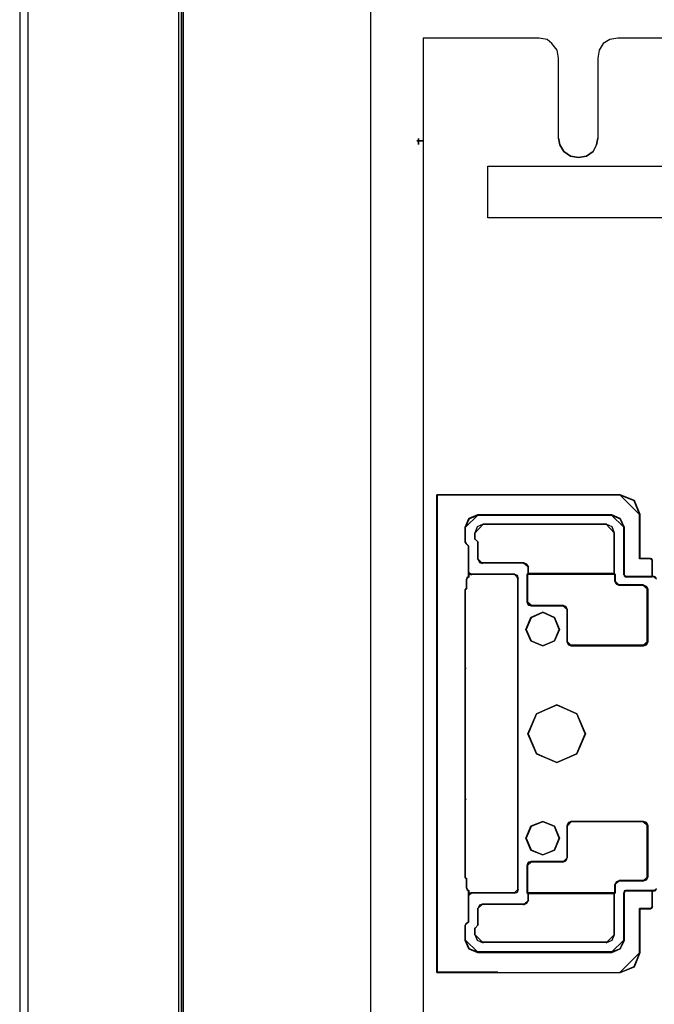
# Model space of a CAD drawing. Header units: millimetres. Extents: x 18084 to 52399, y 38174 to 56392.
# Tile 151 of 250: x 25083 to 25163, y 51067 to 51191. Entities that reach past the tile are written whole.
import ezdxf

# ---------------------------------------------------------------- set-up
doc = ezdxf.new("R2010")
doc.units = ezdxf.units.MM
doc.header["$LTSCALE"] = 100
for name, color, linetype in [('30', 7, 'Continuous'), ('5', 7, 'Continuous'), ('50', 7, 'Continuous'), ('51', 7, 'Continuous'), ('60', 7, 'Continuous')]:
    doc.layers.add(name, color=color, linetype=linetype)

msp = doc.modelspace()

# ---------------------------------------------------------------- linework, layer by layer
at = {"layer": '30', "color": 139}
for points in [[(25135.78, 51131.09), (25135.78, 51071.02), (25135.78, 51131.09)], [(25135.82, 51131.06), (25135.82, 51071.05), (25143.41, 51071.05), (25158.82, 51071.05), (25160.59, 51071.78), (25161.3, 51073.56), (25161.3, 51079.04), (25162.61, 51079.04), (25162.77, 51079.17), (25162.86, 51079.29), (25162.86, 51081.31), (25159.52, 51081.31), (25159.34, 51081.28), (25159.31, 51081.03), (25159.31, 51075.09), (25158.82, 51074.02), (25157.75, 51073.59), (25140.9, 51073.59), (25139.83, 51074.02), (25139.37, 51075.09), (25139.37, 51076.96), (25139.43, 51077.14), (25139.77, 51077.45), (25139.77, 51081.31), (25139.58, 51081.49), (25139.52, 51081.68), (25139.52, 51082.78), (25139.37, 51082.96), (25139.37, 51083.06), (25139.37, 51092.4), (25139.37, 51092.71), (25139.37, 51092.77), (25139.37, 51109.34), (25139.37, 51109.4), (25139.37, 51109.71), (25139.37, 51119.14), (25139.52, 51119.33), (25139.52, 51120.43), (25139.58, 51120.64), (25139.77, 51120.8), (25139.77, 51124.66), (25139.43, 51124.99), (25139.37, 51125.15), (25139.37, 51127.02), (25139.83, 51128.09), (25140.9, 51128.55), (25157.75, 51128.55), (25158.82, 51128.09), (25159.31, 51127.02), (25159.31, 51121.07), (25159.34, 51120.92), (25159.52, 51120.8), (25162.86, 51120.8), (25162.86, 51122.82), (25162.77, 51123), (25162.61, 51123.06), (25161.3, 51123.06), (25161.3, 51128.58), (25160.59, 51130.35), (25158.82, 51131.06), (25135.82, 51131.06)], [(25161.33, 51128.54), (25160.61, 51130.37), (25158.78, 51131.09), (25161.33, 51128.54)], [(25140.94, 51128.58), (25139.82, 51128.1), (25139.34, 51126.98), (25140.94, 51128.58)], [(25157.78, 51128.58), (25140.87, 51128.58), (25157.78, 51128.58)], [(25159.34, 51126.98), (25158.83, 51128.1), (25157.71, 51128.58), (25159.34, 51126.98)], [(25161.26, 51128.61), (25161.26, 51123.03), (25161.26, 51128.61)], [(25141.58, 51127.39), (25140.83, 51127.06), (25140.53, 51126.28), (25141.58, 51127.39)], [(25141.54, 51127.39), (25157.14, 51127.39), (25141.54, 51127.39)], [(25158.11, 51126.28), (25157.82, 51127.06), (25157.07, 51127.39), (25158.11, 51126.28)], [(25139.34, 51125.11), (25139.34, 51127.05), (25139.34, 51125.11)], [(25140.53, 51126.34), (25140.53, 51125.48), (25140.53, 51126.34)], [(25158.05, 51121.13), (25158.05, 51126.34), (25158.05, 51121.13)], [(25159.27, 51127.05), (25159.27, 51121.04), (25159.27, 51127.05)], [(25139.34, 51125.18), (25139.46, 51124.96), (25139.34, 51125.18)], [(25139.4, 51125.03), (25139.8, 51124.62), (25139.4, 51125.03)], [(25139.73, 51124.69), (25139.73, 51120.76), (25139.73, 51124.69)], [(25140.53, 51125.55), (25141, 51125.11), (25140.53, 51125.55)], [(25140.93, 51122.97), (25140.93, 51125.18), (25140.93, 51122.97)], [(25140.93, 51123.04), (25141.14, 51122.58), (25141.52, 51122.48), (25140.93, 51123.04)], [(25141.45, 51122.55), (25146.75, 51122.55), (25141.45, 51122.55)], [(25147.34, 51121.99), (25147.1, 51122.37), (25146.68, 51122.55), (25147.34, 51121.99)], [(25162.65, 51123.1), (25161.26, 51123.1), (25162.65, 51123.1)], [(25162.89, 51122.78), (25162.77, 51123.02), (25162.58, 51123.1), (25162.89, 51122.78)], [(25162.83, 51122.85), (25162.83, 51120.76), (25162.83, 51122.85)], [(25139.8, 51121.04), (25139.8, 51121.35), (25139.8, 51121.04)], [(25139.8, 51121.35), (25139.83, 51121.12), (25140.11, 51121.04), (25139.8, 51121.35)], [(25139.8, 51120.76), (25139.8, 51121.11), (25139.8, 51120.76)], [(25140.04, 51121.11), (25145.56, 51121.11), (25140.04, 51121.11)], [(25146.02, 51120.55), (25145.91, 51120.97), (25145.49, 51121.11), (25146.02, 51120.55)], [(25147.34, 51121.2), (25147.14, 51121.07), (25147.34, 51121.2)], [(25147.14, 51121.14), (25158.21, 51121.14), (25147.14, 51121.14)], [(25147.14, 51121.14), (25147.14, 51117.57), (25147.14, 51121.14)], [(25147.27, 51122.06), (25147.27, 51121.13), (25147.27, 51122.06)], [(25158.11, 51121.2), (25147.27, 51121.2), (25158.11, 51121.2)], [(25158.05, 51121.2), (25158.21, 51121.07), (25158.05, 51121.2)], [(25158.14, 51120.21), (25158.14, 51121.14), (25158.14, 51120.21)], [(25159.27, 51121.11), (25159.31, 51120.91), (25159.56, 51120.76), (25159.27, 51121.11)], [(25139.62, 51120.68), (25139.49, 51120.39), (25139.62, 51120.68)], [(25139.49, 51120.46), (25139.49, 51119.29), (25139.49, 51120.46)], [(25139.8, 51120.83), (25139.55, 51120.61), (25139.8, 51120.83)], [(25145.95, 51120.61), (25145.95, 51111.26), (25145.95, 51120.61)], [(25158.14, 51120.28), (25158.35, 51119.86), (25158.76, 51119.69), (25158.14, 51120.28)], [(25158.69, 51119.76), (25161.76, 51119.76), (25158.69, 51119.76)], [(25163.11, 51120.83), (25159.49, 51120.83), (25163.11, 51120.83)], [(25162.31, 51119.23), (25162.1, 51119.58), (25161.69, 51119.76), (25162.31, 51119.23)], [(25163.38, 51120.55), (25163.27, 51120.75), (25163.04, 51120.83), (25163.38, 51120.55)], [(25139.56, 51119.36), (25139.34, 51119.11), (25139.56, 51119.36)], [(25139.34, 51119.18), (25139.34, 51109.67), (25139.34, 51119.18)], [(25162.24, 51119.3), (25162.24, 51112.58), (25162.24, 51119.3)], [(25147.14, 51117.64), (25147.28, 51117.22), (25147.7, 51117.12), (25147.14, 51117.64)], [(25151.19, 51114.18), (25150.57, 51115.67), (25149.08, 51116.33), (25147.58, 51115.67), (25146.96, 51114.18), (25147.58, 51112.72), (25149.08, 51112.09), (25150.57, 51112.72), (25151.19, 51114.18)], [(25151.69, 51117.19), (25147.64, 51117.19), (25151.69, 51117.19)], [(25152.2, 51116.66), (25152, 51117.04), (25151.62, 51117.19), (25152.2, 51116.66)], [(25152.14, 51112.58), (25152.14, 51116.73), (25152.14, 51112.58)], [(25152.14, 51112.65), (25152.31, 51112.23), (25152.69, 51112.12), (25152.14, 51112.65)], [(25161.69, 51112.12), (25162.1, 51112.23), (25162.31, 51112.65), (25161.69, 51112.12)], [(25145.95, 51111.36), (25145.95, 51090.77), (25145.95, 51111.36)], [(25161.76, 51112.19), (25152.63, 51112.19), (25161.76, 51112.19)], [(25139.34, 51109.37), (25139.34, 51109.74), (25139.34, 51109.37)], [(25139.34, 51109.44), (25139.34, 51109.34), (25139.46, 51109.24), (25139.34, 51109.44)], [(25139.34, 51109.44), (25139.34, 51092.67), (25139.34, 51109.44)], [(25154.47, 51101.04), (25153.39, 51103.57), (25150.85, 51104.69), (25148.29, 51103.57), (25147.21, 51101.04), (25148.29, 51098.53), (25150.85, 51097.42), (25153.39, 51098.53), (25154.47, 51101.04)], [(25139.46, 51092.86), (25139.34, 51092.77), (25139.34, 51092.67), (25139.46, 51092.86)], [(25139.34, 51092.74), (25139.34, 51092.37), (25139.34, 51092.74)], [(25139.34, 51092.43), (25139.34, 51083.02), (25139.34, 51092.43)], [(25145.95, 51090.84), (25145.95, 51081.49), (25145.95, 51090.84)], [(25151.19, 51087.93), (25150.57, 51089.42), (25149.08, 51090.01), (25147.58, 51089.42), (25146.96, 51087.93), (25147.58, 51086.43), (25149.08, 51085.81), (25150.57, 51086.43), (25151.19, 51087.93)], [(25152.69, 51090.01), (25152.31, 51089.87), (25152.14, 51089.45), (25152.69, 51090.01)], [(25152.63, 51090.01), (25161.76, 51090.01), (25152.63, 51090.01)], [(25162.31, 51089.45), (25162.1, 51089.87), (25161.69, 51090.01), (25162.31, 51089.45)], [(25152.14, 51085.44), (25152.14, 51089.52), (25152.14, 51085.44)], [(25162.24, 51083.05), (25162.24, 51089.52), (25162.24, 51083.05)], [(25151.62, 51084.92), (25152, 51085.06), (25152.2, 51085.51), (25151.62, 51084.92)], [(25147.7, 51084.99), (25147.28, 51084.89), (25147.14, 51084.46), (25147.7, 51084.99)], [(25147.14, 51081), (25147.14, 51084.53), (25147.14, 51081)], [(25147.64, 51084.99), (25151.69, 51084.99), (25147.64, 51084.99)], [(25139.34, 51082.93), (25139.34, 51083.09), (25139.34, 51082.93)], [(25139.56, 51082.75), (25139.34, 51083), (25139.56, 51082.75)], [(25139.49, 51082.81), (25139.49, 51081.64), (25139.49, 51082.81)], [(25158.76, 51082.6), (25158.35, 51082.43), (25158.14, 51082.04), (25158.76, 51082.6)], [(25161.82, 51082.6), (25158.69, 51082.6), (25161.82, 51082.6)], [(25161.69, 51082.53), (25162.1, 51082.71), (25162.31, 51083.12), (25161.69, 51082.53)], [(25139.49, 51081.71), (25139.62, 51081.46), (25139.49, 51081.71)], [(25139.8, 51081.28), (25139.55, 51081.53), (25139.8, 51081.28)], [(25139.73, 51081.35), (25139.73, 51077.42), (25139.73, 51081.35)], [(25139.8, 51080.75), (25139.8, 51081.35), (25139.8, 51080.75)], [(25145.49, 51081), (25145.91, 51081.14), (25146.02, 51081.56), (25145.49, 51081)], [(25158.14, 51081), (25158.14, 51082.11), (25158.14, 51081)], [(25159.56, 51081.35), (25159.31, 51081.31), (25159.27, 51081), (25159.56, 51081.35)], [(25163.11, 51081.35), (25159.49, 51081.35), (25163.11, 51081.35)], [(25162.83, 51081.35), (25162.83, 51079.25), (25162.83, 51081.35)], [(25163.04, 51081.28), (25163.27, 51081.36), (25163.38, 51081.56), (25163.04, 51081.28)], [(25140.11, 51081.07), (25139.83, 51080.99), (25139.8, 51080.75), (25140.11, 51081.07)], [(25140.04, 51081.07), (25145.56, 51081.07), (25140.04, 51081.07)], [(25146.68, 51079.56), (25147.1, 51079.73), (25147.34, 51080.15), (25146.68, 51079.56)], [(25147.14, 51081.07), (25158.21, 51081.07), (25147.14, 51081.07)], [(25147.34, 51080.91), (25147.14, 51081.07), (25147.34, 51080.91)], [(25147.27, 51080.08), (25147.27, 51080.98), (25147.27, 51080.08)], [(25158.11, 51080.98), (25147.27, 51080.98), (25158.11, 51080.98)], [(25158.05, 51080.91), (25158.21, 51081.07), (25158.05, 51080.91)], [(25158.05, 51075.76), (25158.05, 51080.98), (25158.05, 51075.76)], [(25159.27, 51081.07), (25159.27, 51075.06), (25159.27, 51081.07)], [(25141.52, 51079.63), (25141.14, 51079.52), (25140.93, 51079.07), (25141.52, 51079.63)], [(25140.93, 51076.99), (25140.93, 51079.14), (25140.93, 51076.99)], [(25141.45, 51079.63), (25146.75, 51079.63), (25141.45, 51079.63)], [(25161.26, 51073.53), (25161.26, 51079.08), (25161.26, 51073.53)], [(25162.65, 51079.08), (25161.26, 51079.08), (25162.65, 51079.08)], [(25162.58, 51079.01), (25162.77, 51079.17), (25162.89, 51079.32), (25162.58, 51079.01)], [(25139.46, 51077.18), (25139.34, 51076.93), (25139.46, 51077.18)], [(25139.34, 51075.06), (25139.34, 51077), (25139.34, 51075.06)], [(25139.4, 51077.11), (25139.8, 51077.48), (25139.4, 51077.11)], [(25140.53, 51076.56), (25141, 51077.06), (25140.53, 51076.56)], [(25140.53, 51075.76), (25140.53, 51076.63), (25140.53, 51075.76)], [(25140.53, 51075.83), (25140.83, 51075.08), (25141.58, 51074.78), (25140.53, 51075.83)], [(25157.07, 51074.78), (25157.82, 51075.08), (25158.11, 51075.83), (25157.07, 51074.78)], [(25139.34, 51075.13), (25139.82, 51074), (25140.94, 51073.56), (25139.34, 51075.13)], [(25141.54, 51074.85), (25157.14, 51074.85), (25141.54, 51074.85)], [(25157.71, 51073.56), (25158.83, 51074), (25159.34, 51075.13), (25157.71, 51073.56)], [(25157.78, 51073.63), (25140.87, 51073.63), (25157.78, 51073.63)], [(25158.78, 51071.02), (25160.61, 51071.77), (25161.33, 51073.59), (25158.78, 51071.02)], [(25135.78, 51071.08), (25143.45, 51071.08), (25135.78, 51071.08)]]:
    msp.add_lwpolyline(points, close=True, dxfattribs=at)
at = {"layer": '30', "color": 7}
for points in [[(25135.78, 51131.09), (25135.78, 51071.02), (25143.4, 51071.02), (25158.84, 51071.02), (25160.62, 51071.75), (25161.33, 51073.53), (25161.33, 51079.02), (25162.65, 51079.02), (25162.8, 51079.14), (25162.89, 51079.26), (25162.89, 51081.29), (25159.55, 51081.29), (25159.36, 51081.26), (25159.33, 51081.01), (25159.33, 51075.06), (25158.84, 51073.99), (25157.77, 51073.56), (25140.88, 51073.56), (25139.8, 51073.99), (25139.34, 51075.06), (25139.34, 51076.93), (25139.41, 51077.12), (25139.74, 51077.42), (25139.74, 51081.29), (25139.56, 51081.47), (25139.5, 51081.66), (25139.5, 51082.76), (25139.34, 51082.94), (25139.34, 51083.04), (25139.34, 51092.39), (25139.34, 51092.7), (25139.34, 51092.76), (25139.34, 51109.35), (25139.34, 51109.41), (25139.34, 51109.72), (25139.34, 51119.16), (25139.5, 51119.35), (25139.5, 51120.45), (25139.56, 51120.66), (25139.74, 51120.82), (25139.74, 51124.68), (25139.41, 51125.02), (25139.34, 51125.17), (25139.34, 51127.04), (25139.8, 51128.12), (25140.88, 51128.58), (25157.77, 51128.58), (25158.84, 51128.12), (25159.33, 51127.04), (25159.33, 51121.09), (25159.36, 51120.94), (25159.55, 51120.82), (25162.89, 51120.82), (25162.89, 51122.84), (25162.8, 51123.03), (25162.65, 51123.09), (25161.33, 51123.09), (25161.33, 51128.61), (25160.62, 51130.39), (25158.84, 51131.09), (25135.78, 51131.09)], [(25135.78, 51131.09), (25135.78, 51071.02), (25143.4, 51071.02), (25158.84, 51071.02), (25160.62, 51071.75), (25161.33, 51073.53), (25161.33, 51079.02), (25162.65, 51079.02), (25162.8, 51079.14), (25162.89, 51079.26), (25162.89, 51081.29), (25159.55, 51081.29), (25159.36, 51081.26), (25159.33, 51081.01), (25159.33, 51075.06), (25158.84, 51073.99), (25157.77, 51073.56), (25140.88, 51073.56), (25139.8, 51073.99), (25139.34, 51075.06), (25139.34, 51076.93), (25139.41, 51077.12), (25139.74, 51077.42), (25139.74, 51081.29), (25139.56, 51081.47), (25139.5, 51081.66), (25139.5, 51082.76), (25139.34, 51082.94), (25139.34, 51083.04), (25139.34, 51092.39), (25139.34, 51092.7), (25139.34, 51092.76), (25139.34, 51109.35), (25139.34, 51109.41), (25139.34, 51109.72), (25139.34, 51119.16), (25139.5, 51119.35), (25139.5, 51120.45), (25139.56, 51120.66), (25139.74, 51120.82), (25139.74, 51124.68), (25139.41, 51125.02), (25139.34, 51125.17), (25139.34, 51127.04), (25139.8, 51128.12), (25140.88, 51128.58), (25157.77, 51128.58), (25158.84, 51128.12), (25159.33, 51127.04), (25159.33, 51121.09), (25159.36, 51120.94), (25159.55, 51120.82), (25162.89, 51120.82), (25162.89, 51122.84), (25162.8, 51123.03), (25162.65, 51123.09), (25161.33, 51123.09), (25161.33, 51128.61), (25160.62, 51130.39), (25158.84, 51131.09), (25135.78, 51131.09)], [(25135.78, 51131.09), (25135.78, 51071.02), (25143.4, 51071.02), (25158.84, 51071.02), (25160.62, 51071.75), (25161.33, 51073.53), (25161.33, 51079.02), (25162.65, 51079.02), (25162.8, 51079.14), (25162.89, 51079.26), (25162.89, 51081.29), (25159.55, 51081.29), (25159.36, 51081.26), (25159.33, 51081.01), (25159.33, 51075.06), (25158.84, 51073.99), (25157.77, 51073.56), (25140.88, 51073.56), (25139.8, 51073.99), (25139.34, 51075.06), (25139.34, 51076.93), (25139.41, 51077.12), (25139.74, 51077.42), (25139.74, 51081.29), (25139.56, 51081.47), (25139.5, 51081.66), (25139.5, 51082.76), (25139.34, 51082.94), (25139.34, 51083.04), (25139.34, 51092.39), (25139.34, 51092.7), (25139.34, 51092.76), (25139.34, 51109.35), (25139.34, 51109.41), (25139.34, 51109.72), (25139.34, 51119.16), (25139.5, 51119.35), (25139.5, 51120.45), (25139.56, 51120.66), (25139.74, 51120.82), (25139.74, 51124.68), (25139.41, 51125.02), (25139.34, 51125.17), (25139.34, 51127.04), (25139.8, 51128.12), (25140.88, 51128.58), (25157.77, 51128.58), (25158.84, 51128.12), (25159.33, 51127.04), (25159.33, 51121.09), (25159.36, 51120.94), (25159.55, 51120.82), (25162.89, 51120.82), (25162.89, 51122.84), (25162.8, 51123.03), (25162.65, 51123.09), (25161.33, 51123.09), (25161.33, 51128.61), (25160.62, 51130.39), (25158.84, 51131.09), (25135.78, 51131.09)], [(25139.34, 51092.76), (25139.34, 51109.35), (25139.34, 51109.41), (25139.34, 51109.72), (25139.34, 51119.16), (25139.5, 51119.35), (25139.5, 51120.45), (25139.56, 51120.66), (25139.74, 51120.82), (25139.74, 51124.68), (25139.41, 51125.02), (25139.34, 51125.17), (25139.34, 51127.04), (25139.8, 51128.12), (25140.88, 51128.58), (25157.77, 51128.58), (25158.84, 51128.12), (25159.33, 51127.04), (25159.33, 51121.09), (25159.36, 51120.94), (25159.55, 51120.82), (25162.89, 51120.82), (25162.89, 51122.84), (25162.8, 51123.03), (25162.65, 51123.09), (25161.33, 51123.09), (25161.33, 51128.61), (25160.62, 51130.39), (25158.84, 51131.09), (25135.78, 51131.09), (25135.78, 51071.02), (25143.4, 51071.02), (25158.84, 51071.02), (25160.62, 51071.75), (25161.33, 51073.53), (25161.33, 51079.02), (25162.65, 51079.02), (25162.8, 51079.14), (25162.89, 51079.26), (25162.89, 51081.29), (25159.55, 51081.29), (25159.36, 51081.26), (25159.33, 51081.01), (25159.33, 51075.06), (25158.84, 51073.99), (25157.77, 51073.56), (25140.88, 51073.56), (25139.8, 51073.99), (25139.34, 51075.06), (25139.34, 51076.93), (25139.41, 51077.12), (25139.74, 51077.42), (25139.74, 51081.29), (25139.56, 51081.47), (25139.5, 51081.66), (25139.5, 51082.76), (25139.34, 51082.94), (25139.34, 51083.04), (25139.34, 51092.39), (25139.34, 51092.7), (25139.34, 51092.76)], [(25152.65, 51112.12), (25161.76, 51112.12), (25162.13, 51112.22), (25162.31, 51112.59), (25162.31, 51119.28), (25162.13, 51119.59), (25161.76, 51119.75), (25158.74, 51119.75), (25158.37, 51119.9), (25158.19, 51120.27), (25158.19, 51121.14), (25147.14, 51121.14), (25147.14, 51117.62), (25147.27, 51117.25), (25147.64, 51117.15), (25151.64, 51117.15), (25151.97, 51117.03), (25152.16, 51116.69), (25152.16, 51112.59), (25152.31, 51112.22), (25152.65, 51112.12)], [(25152.65, 51112.12), (25161.76, 51112.12), (25162.13, 51112.22), (25162.31, 51112.59), (25162.31, 51119.28), (25162.13, 51119.59), (25161.76, 51119.75), (25158.74, 51119.75), (25158.37, 51119.9), (25158.19, 51120.27), (25158.19, 51121.14), (25147.14, 51121.14), (25147.14, 51117.62), (25147.27, 51117.25), (25147.64, 51117.15), (25151.64, 51117.15), (25151.97, 51117.03), (25152.16, 51116.69), (25152.16, 51112.59), (25152.31, 51112.22), (25152.65, 51112.12)], [(25152.65, 51112.12), (25161.76, 51112.12), (25162.13, 51112.22), (25162.31, 51112.59), (25162.31, 51119.28), (25162.13, 51119.59), (25161.76, 51119.75), (25158.74, 51119.75), (25158.37, 51119.9), (25158.19, 51120.27), (25158.19, 51121.14), (25147.14, 51121.14), (25147.14, 51117.62), (25147.27, 51117.25), (25147.64, 51117.15), (25151.64, 51117.15), (25151.97, 51117.03), (25152.16, 51116.69), (25152.16, 51112.59), (25152.31, 51112.22), (25152.65, 51112.12)], [(25147.14, 51121.14), (25158.19, 51121.14), (25158.19, 51120.27), (25158.37, 51119.9), (25158.74, 51119.75), (25161.76, 51119.75), (25162.13, 51119.59), (25162.31, 51119.28), (25162.31, 51112.59), (25162.13, 51112.22), (25161.76, 51112.12), (25152.65, 51112.12), (25152.31, 51112.22), (25152.16, 51112.59), (25152.16, 51116.69), (25151.97, 51117.03), (25151.64, 51117.15), (25147.64, 51117.15), (25147.27, 51117.25), (25147.14, 51117.62), (25147.14, 51121.14)], [(25147.14, 51121.14), (25158.19, 51121.14), (25158.19, 51120.27), (25158.37, 51119.9), (25158.74, 51119.75), (25161.76, 51119.75), (25162.13, 51119.59), (25162.31, 51119.28), (25162.31, 51112.59), (25162.13, 51112.22), (25161.76, 51112.12), (25152.65, 51112.12), (25152.31, 51112.22), (25152.16, 51112.59), (25152.16, 51116.69), (25151.97, 51117.03), (25151.64, 51117.15), (25147.64, 51117.15), (25147.27, 51117.25), (25147.14, 51117.62), (25147.14, 51121.14)], [(25147.14, 51121.14), (25158.19, 51121.14), (25158.19, 51120.27), (25158.37, 51119.9), (25158.74, 51119.75), (25161.76, 51119.75), (25162.13, 51119.59), (25162.31, 51119.28), (25162.31, 51112.59), (25162.13, 51112.22), (25161.76, 51112.12), (25152.65, 51112.12), (25152.31, 51112.22), (25152.16, 51112.59), (25152.16, 51116.69), (25151.97, 51117.03), (25151.64, 51117.15), (25147.64, 51117.15), (25147.27, 51117.25), (25147.14, 51117.62), (25147.14, 51121.14)], [(25147.58, 51112.72), (25149.08, 51112.09), (25150.57, 51112.72), (25151.19, 51114.18), (25150.57, 51115.67), (25149.08, 51116.33), (25147.58, 51115.67), (25146.96, 51114.18), (25147.58, 51112.72)], [(25147.58, 51112.72), (25149.08, 51112.09), (25150.57, 51112.72), (25151.19, 51114.18), (25150.57, 51115.67), (25149.08, 51116.33), (25147.58, 51115.67), (25146.96, 51114.18), (25147.58, 51112.72)], [(25147.58, 51112.72), (25149.08, 51112.09), (25150.57, 51112.72), (25151.19, 51114.18), (25150.57, 51115.67), (25149.08, 51116.33), (25147.58, 51115.67), (25146.96, 51114.18), (25147.58, 51112.72)], [(25150.57, 51115.67), (25151.19, 51114.18), (25150.57, 51112.72), (25149.08, 51112.09), (25147.58, 51112.72), (25146.96, 51114.18), (25147.58, 51115.67), (25149.08, 51116.33), (25150.57, 51115.67)], [(25150.57, 51115.67), (25151.19, 51114.18), (25150.57, 51112.72), (25149.08, 51112.09), (25147.58, 51112.72), (25146.96, 51114.18), (25147.58, 51115.67), (25149.08, 51116.33), (25150.57, 51115.67)], [(25150.57, 51115.67), (25151.19, 51114.18), (25150.57, 51112.72), (25149.08, 51112.09), (25147.58, 51112.72), (25146.96, 51114.18), (25147.58, 51115.67), (25149.08, 51116.33), (25150.57, 51115.67)], [(25150.85, 51104.69), (25148.29, 51103.57), (25147.21, 51101.04), (25148.29, 51098.53), (25150.85, 51097.42), (25153.39, 51098.53), (25154.47, 51101.04), (25153.39, 51103.57), (25150.85, 51104.69)], [(25150.85, 51104.69), (25148.29, 51103.57), (25147.21, 51101.04), (25148.29, 51098.53), (25150.85, 51097.42), (25153.39, 51098.53), (25154.47, 51101.04), (25153.39, 51103.57), (25150.85, 51104.69)], [(25150.85, 51104.69), (25148.29, 51103.57), (25147.21, 51101.04), (25148.29, 51098.53), (25150.85, 51097.42), (25153.39, 51098.53), (25154.47, 51101.04), (25153.39, 51103.57), (25150.85, 51104.69)], [(25153.39, 51098.53), (25154.47, 51101.04), (25153.39, 51103.57), (25150.85, 51104.69), (25148.29, 51103.57), (25147.21, 51101.04), (25148.29, 51098.53), (25150.85, 51097.42), (25153.39, 51098.53)], [(25153.39, 51098.53), (25154.47, 51101.04), (25153.39, 51103.57), (25150.85, 51104.69), (25148.29, 51103.57), (25147.21, 51101.04), (25148.29, 51098.53), (25150.85, 51097.42), (25153.39, 51098.53)], [(25150.85, 51104.69), (25153.39, 51103.57), (25154.47, 51101.04), (25153.39, 51098.53), (25150.85, 51097.42), (25148.29, 51098.53), (25147.21, 51101.04), (25148.29, 51103.57), (25150.85, 51104.69)], [(25150.85, 51104.69), (25153.39, 51103.57), (25154.47, 51101.04), (25153.39, 51098.53), (25150.85, 51097.42), (25148.29, 51098.53), (25147.21, 51101.04), (25148.29, 51103.57), (25150.85, 51104.69)], [(25150.85, 51104.69), (25153.39, 51103.57), (25154.47, 51101.04), (25153.39, 51098.53), (25150.85, 51097.42), (25148.29, 51098.53), (25147.21, 51101.04), (25148.29, 51103.57), (25150.85, 51104.69)], [(25150.57, 51089.42), (25149.08, 51090.01), (25147.58, 51089.42), (25146.96, 51087.93), (25147.58, 51086.43), (25149.08, 51085.81), (25150.57, 51086.43), (25151.19, 51087.93), (25150.57, 51089.42)], [(25150.57, 51089.42), (25149.08, 51090.01), (25147.58, 51089.42), (25146.96, 51087.93), (25147.58, 51086.43), (25149.08, 51085.81), (25150.57, 51086.43), (25151.19, 51087.93), (25150.57, 51089.42)], [(25150.57, 51089.42), (25149.08, 51090.01), (25147.58, 51089.42), (25146.96, 51087.93), (25147.58, 51086.43), (25149.08, 51085.81), (25150.57, 51086.43), (25151.19, 51087.93), (25150.57, 51089.42)], [(25149.08, 51090.01), (25150.57, 51089.42), (25151.19, 51087.93), (25150.57, 51086.43), (25149.08, 51085.81), (25147.58, 51086.43), (25146.96, 51087.93), (25147.58, 51089.42), (25149.08, 51090.01)], [(25149.08, 51090.01), (25150.57, 51089.42), (25151.19, 51087.93), (25150.57, 51086.43), (25149.08, 51085.81), (25147.58, 51086.43), (25146.96, 51087.93), (25147.58, 51089.42), (25149.08, 51090.01)], [(25149.08, 51090.01), (25150.57, 51089.42), (25151.19, 51087.93), (25150.57, 51086.43), (25149.08, 51085.81), (25147.58, 51086.43), (25146.96, 51087.93), (25147.58, 51089.42), (25149.08, 51090.01)], [(25152.16, 51089.52), (25152.16, 51085.48), (25151.97, 51085.07), (25151.64, 51084.95), (25147.64, 51084.95), (25147.27, 51084.86), (25147.14, 51084.49), (25147.14, 51081), (25158.19, 51081), (25158.19, 51082.05), (25158.37, 51082.39), (25158.74, 51082.54), (25161.76, 51082.54), (25162.13, 51082.7), (25162.31, 51083.07), (25162.31, 51089.52), (25162.13, 51089.89), (25161.76, 51090.01), (25152.65, 51090.01), (25152.31, 51089.89), (25152.16, 51089.52)], [(25152.16, 51089.52), (25152.16, 51085.48), (25151.97, 51085.07), (25151.64, 51084.95), (25147.64, 51084.95), (25147.27, 51084.86), (25147.14, 51084.49), (25147.14, 51081), (25158.19, 51081), (25158.19, 51082.05), (25158.37, 51082.39), (25158.74, 51082.54), (25161.76, 51082.54), (25162.13, 51082.7), (25162.31, 51083.07), (25162.31, 51089.52), (25162.13, 51089.89), (25161.76, 51090.01), (25152.65, 51090.01), (25152.31, 51089.89), (25152.16, 51089.52)], [(25152.16, 51089.52), (25152.16, 51085.48), (25151.97, 51085.07), (25151.64, 51084.95), (25147.64, 51084.95), (25147.27, 51084.86), (25147.14, 51084.49), (25147.14, 51081), (25158.19, 51081), (25158.19, 51082.05), (25158.37, 51082.39), (25158.74, 51082.54), (25161.76, 51082.54), (25162.13, 51082.7), (25162.31, 51083.07), (25162.31, 51089.52), (25162.13, 51089.89), (25161.76, 51090.01), (25152.65, 51090.01), (25152.31, 51089.89), (25152.16, 51089.52)], [(25152.16, 51085.48), (25152.16, 51089.52), (25152.31, 51089.89), (25152.65, 51090.01), (25161.76, 51090.01), (25162.13, 51089.89), (25162.31, 51089.52), (25162.31, 51083.07), (25162.13, 51082.7), (25161.76, 51082.54), (25158.74, 51082.54), (25158.37, 51082.39), (25158.19, 51082.05), (25158.19, 51081), (25147.14, 51081), (25147.14, 51084.49), (25147.27, 51084.86), (25147.64, 51084.95), (25151.64, 51084.95), (25151.97, 51085.07), (25152.16, 51085.48)], [(25152.16, 51085.48), (25152.16, 51089.52), (25152.31, 51089.89), (25152.65, 51090.01), (25161.76, 51090.01), (25162.13, 51089.89), (25162.31, 51089.52), (25162.31, 51083.07), (25162.13, 51082.7), (25161.76, 51082.54), (25158.74, 51082.54), (25158.37, 51082.39), (25158.19, 51082.05), (25158.19, 51081), (25147.14, 51081), (25147.14, 51084.49), (25147.27, 51084.86), (25147.64, 51084.95), (25151.64, 51084.95), (25151.97, 51085.07), (25152.16, 51085.48)], [(25152.16, 51085.48), (25152.16, 51089.52), (25152.31, 51089.89), (25152.65, 51090.01), (25161.76, 51090.01), (25162.13, 51089.89), (25162.31, 51089.52), (25162.31, 51083.07), (25162.13, 51082.7), (25161.76, 51082.54), (25158.74, 51082.54), (25158.37, 51082.39), (25158.19, 51082.05), (25158.19, 51081), (25147.14, 51081), (25147.14, 51084.49), (25147.27, 51084.86), (25147.64, 51084.95), (25151.64, 51084.95), (25151.97, 51085.07), (25152.16, 51085.48)]]:
    msp.add_lwpolyline(points, close=True, dxfattribs=at)
at = {"layer": '30', "color": 59}
for points in [[(25135.78, 51131.09), (25135.78, 51071.02), (25143.4, 51071.02), (25158.84, 51071.02), (25160.62, 51071.75), (25161.33, 51073.53), (25161.33, 51079.02), (25162.65, 51079.02), (25162.8, 51079.14), (25162.89, 51079.26), (25162.89, 51081.29), (25159.55, 51081.29), (25159.36, 51081.26), (25159.33, 51081.01), (25159.33, 51075.06), (25158.84, 51073.99), (25157.77, 51073.56), (25140.88, 51073.56), (25139.8, 51073.99), (25139.34, 51075.06), (25139.34, 51076.93), (25139.41, 51077.12), (25139.74, 51077.42), (25139.74, 51081.29), (25139.56, 51081.47), (25139.5, 51081.66), (25139.5, 51082.76), (25139.34, 51082.94), (25139.34, 51083.04), (25139.34, 51092.39), (25139.34, 51092.7), (25139.34, 51092.76), (25139.34, 51109.35), (25139.34, 51109.41), (25139.34, 51109.72), (25139.34, 51119.16), (25139.5, 51119.35), (25139.5, 51120.45), (25139.56, 51120.66), (25139.74, 51120.82), (25139.74, 51124.68), (25139.41, 51125.02), (25139.34, 51125.17), (25139.34, 51127.04), (25139.8, 51128.12), (25140.88, 51128.58), (25157.77, 51128.58), (25158.84, 51128.12), (25159.33, 51127.04), (25159.33, 51121.09), (25159.36, 51120.94), (25159.55, 51120.82), (25162.89, 51120.82), (25162.89, 51122.84), (25162.8, 51123.03), (25162.65, 51123.09), (25161.33, 51123.09), (25161.33, 51128.61), (25160.62, 51130.39), (25158.84, 51131.09), (25135.78, 51131.09)], [(25139.34, 51092.76), (25139.34, 51109.35), (25139.34, 51109.41), (25139.34, 51109.72), (25139.34, 51119.16), (25139.5, 51119.35), (25139.5, 51120.45), (25139.56, 51120.66), (25139.74, 51120.82), (25139.74, 51124.68), (25139.41, 51125.02), (25139.34, 51125.17), (25139.34, 51127.04), (25139.8, 51128.12), (25140.88, 51128.58), (25157.77, 51128.58), (25158.84, 51128.12), (25159.33, 51127.04), (25159.33, 51121.09), (25159.36, 51120.94), (25159.55, 51120.82), (25162.89, 51120.82), (25162.89, 51122.84), (25162.8, 51123.03), (25162.65, 51123.09), (25161.33, 51123.09), (25161.33, 51128.61), (25160.62, 51130.39), (25158.84, 51131.09), (25135.78, 51131.09), (25135.78, 51071.02), (25143.4, 51071.02), (25158.84, 51071.02), (25160.62, 51071.75), (25161.33, 51073.53), (25161.33, 51079.02), (25162.65, 51079.02), (25162.8, 51079.14), (25162.89, 51079.26), (25162.89, 51081.29), (25159.55, 51081.29), (25159.36, 51081.26), (25159.33, 51081.01), (25159.33, 51075.06), (25158.84, 51073.99), (25157.77, 51073.56), (25140.88, 51073.56), (25139.8, 51073.99), (25139.34, 51075.06), (25139.34, 51076.93), (25139.41, 51077.12), (25139.74, 51077.42), (25139.74, 51081.29), (25139.56, 51081.47), (25139.5, 51081.66), (25139.5, 51082.76), (25139.34, 51082.94), (25139.34, 51083.04), (25139.34, 51092.39), (25139.34, 51092.7), (25139.34, 51092.76)], [(25139.37, 51092.77), (25139.37, 51109.34), (25139.37, 51109.4), (25139.37, 51109.71), (25139.37, 51119.14), (25139.52, 51119.33), (25139.52, 51120.43), (25139.58, 51120.64), (25139.77, 51120.8), (25139.77, 51124.66), (25139.43, 51124.99), (25139.37, 51125.15), (25139.37, 51127.02), (25139.83, 51128.09), (25140.9, 51128.55), (25157.75, 51128.55), (25158.82, 51128.09), (25159.31, 51127.02), (25159.31, 51121.07), (25159.34, 51120.92), (25159.52, 51120.8), (25162.86, 51120.8), (25162.86, 51122.82), (25162.77, 51123), (25162.61, 51123.06), (25161.3, 51123.06), (25161.3, 51128.58), (25160.59, 51130.35), (25158.82, 51131.06), (25135.82, 51131.06), (25135.82, 51071.05), (25143.41, 51071.05), (25158.82, 51071.05), (25160.59, 51071.78), (25161.3, 51073.56), (25161.3, 51079.04), (25162.61, 51079.04), (25162.77, 51079.17), (25162.86, 51079.29), (25162.86, 51081.31), (25159.52, 51081.31), (25159.34, 51081.28), (25159.31, 51081.03), (25159.31, 51075.09), (25158.82, 51074.02), (25157.75, 51073.59), (25140.9, 51073.59), (25139.83, 51074.02), (25139.37, 51075.09), (25139.37, 51076.96), (25139.43, 51077.14), (25139.77, 51077.45), (25139.77, 51081.31), (25139.58, 51081.49), (25139.52, 51081.68), (25139.52, 51082.78), (25139.37, 51082.96), (25139.37, 51083.06), (25139.37, 51092.4), (25139.37, 51092.71), (25139.37, 51092.77)], [(25152.65, 51112.12), (25161.76, 51112.12), (25162.13, 51112.22), (25162.31, 51112.59), (25162.31, 51119.28), (25162.13, 51119.59), (25161.76, 51119.75), (25158.74, 51119.75), (25158.37, 51119.9), (25158.19, 51120.27), (25158.19, 51121.14), (25147.14, 51121.14), (25147.14, 51117.62), (25147.27, 51117.25), (25147.64, 51117.15), (25151.64, 51117.15), (25151.97, 51117.03), (25152.16, 51116.69), (25152.16, 51112.59), (25152.31, 51112.22), (25152.65, 51112.12)], [(25147.14, 51121.14), (25158.19, 51121.14), (25158.19, 51120.27), (25158.37, 51119.9), (25158.74, 51119.75), (25161.76, 51119.75), (25162.13, 51119.59), (25162.31, 51119.28), (25162.31, 51112.59), (25162.13, 51112.22), (25161.76, 51112.12), (25152.65, 51112.12), (25152.31, 51112.22), (25152.16, 51112.59), (25152.16, 51116.69), (25151.97, 51117.03), (25151.64, 51117.15), (25147.64, 51117.15), (25147.27, 51117.25), (25147.14, 51117.62), (25147.14, 51121.14)], [(25152.66, 51112.16), (25161.73, 51112.16), (25162.09, 51112.25), (25162.28, 51112.62), (25162.28, 51119.26), (25162.09, 51119.57), (25161.73, 51119.72), (25158.73, 51119.72), (25158.36, 51119.88), (25158.17, 51120.25), (25158.17, 51121.1), (25147.18, 51121.1), (25147.18, 51117.61), (25147.3, 51117.24), (25147.67, 51117.15), (25151.65, 51117.15), (25151.99, 51117.03), (25152.17, 51116.69), (25152.17, 51112.62), (25152.32, 51112.25), (25152.66, 51112.16)], [(25147.58, 51112.72), (25149.08, 51112.09), (25150.57, 51112.72), (25151.19, 51114.18), (25150.57, 51115.67), (25149.08, 51116.33), (25147.58, 51115.67), (25146.96, 51114.18), (25147.58, 51112.72)], [(25150.57, 51115.67), (25151.19, 51114.18), (25150.57, 51112.72), (25149.08, 51112.09), (25147.58, 51112.72), (25146.96, 51114.18), (25147.58, 51115.67), (25149.08, 51116.33), (25150.57, 51115.67)], [(25147.61, 51112.74), (25149.08, 51112.13), (25150.55, 51112.74), (25151.16, 51114.18), (25150.55, 51115.65), (25149.08, 51116.29), (25147.61, 51115.65), (25146.99, 51114.18), (25147.61, 51112.74)], [(25150.85, 51104.69), (25148.29, 51103.57), (25147.21, 51101.04), (25148.29, 51098.53), (25150.85, 51097.42), (25153.39, 51098.53), (25154.47, 51101.04), (25153.39, 51103.57), (25150.85, 51104.69)], [(25153.39, 51098.53), (25154.47, 51101.04), (25153.39, 51103.57), (25150.85, 51104.69), (25148.29, 51103.57), (25147.21, 51101.04), (25148.29, 51098.53), (25150.85, 51097.42), (25153.39, 51098.53)], [(25150.85, 51104.69), (25153.39, 51103.57), (25154.47, 51101.04), (25153.39, 51098.53), (25150.85, 51097.42), (25148.29, 51098.53), (25147.21, 51101.04), (25148.29, 51103.57), (25150.85, 51104.69)], [(25150.85, 51104.65), (25148.31, 51103.55), (25147.24, 51101.04), (25148.31, 51098.56), (25150.85, 51097.45), (25153.37, 51098.56), (25154.44, 51101.04), (25153.37, 51103.55), (25150.85, 51104.65)], [(25153.37, 51098.56), (25154.44, 51101.04), (25153.37, 51103.55), (25150.85, 51104.65), (25148.31, 51103.55), (25147.24, 51101.04), (25148.31, 51098.56), (25150.85, 51097.45), (25153.37, 51098.56)], [(25150.57, 51089.42), (25149.08, 51090.01), (25147.58, 51089.42), (25146.96, 51087.93), (25147.58, 51086.43), (25149.08, 51085.81), (25150.57, 51086.43), (25151.19, 51087.93), (25150.57, 51089.42)], [(25149.08, 51090.01), (25150.57, 51089.42), (25151.19, 51087.93), (25150.57, 51086.43), (25149.08, 51085.81), (25147.58, 51086.43), (25146.96, 51087.93), (25147.58, 51089.42), (25149.08, 51090.01)], [(25152.16, 51089.52), (25152.16, 51085.48), (25151.97, 51085.07), (25151.64, 51084.95), (25147.64, 51084.95), (25147.27, 51084.86), (25147.14, 51084.49), (25147.14, 51081), (25158.19, 51081), (25158.19, 51082.05), (25158.37, 51082.39), (25158.74, 51082.54), (25161.76, 51082.54), (25162.13, 51082.7), (25162.31, 51083.07), (25162.31, 51089.52), (25162.13, 51089.89), (25161.76, 51090.01), (25152.65, 51090.01), (25152.31, 51089.89), (25152.16, 51089.52)], [(25152.16, 51085.48), (25152.16, 51089.52), (25152.31, 51089.89), (25152.65, 51090.01), (25161.76, 51090.01), (25162.13, 51089.89), (25162.31, 51089.52), (25162.31, 51083.07), (25162.13, 51082.7), (25161.76, 51082.54), (25158.74, 51082.54), (25158.37, 51082.39), (25158.19, 51082.05), (25158.19, 51081), (25147.14, 51081), (25147.14, 51084.49), (25147.27, 51084.86), (25147.64, 51084.95), (25151.64, 51084.95), (25151.97, 51085.07), (25152.16, 51085.48)], [(25150.55, 51089.4), (25149.08, 51089.98), (25147.61, 51089.4), (25146.99, 51087.93), (25147.61, 51086.46), (25149.08, 51085.84), (25150.55, 51086.46), (25151.16, 51087.93), (25150.55, 51089.4)], [(25152.17, 51089.49), (25152.17, 51085.48), (25151.99, 51085.08), (25151.65, 51084.96), (25147.67, 51084.96), (25147.3, 51084.86), (25147.18, 51084.5), (25147.18, 51081.03), (25158.17, 51081.03), (25158.17, 51082.07), (25158.36, 51082.41), (25158.73, 51082.57), (25161.73, 51082.57), (25162.09, 51082.72), (25162.28, 51083.09), (25162.28, 51089.49), (25162.09, 51089.86), (25161.73, 51089.98), (25152.66, 51089.98), (25152.32, 51089.86), (25152.17, 51089.49)]]:
    msp.add_lwpolyline(points, close=True, dxfattribs=at)
at = {"layer": '30', "color": 7}
msp.add_lwpolyline([(25163.29, 51120.76), (25163.11, 51120.82), (25162.89, 51120.82), (25159.54, 51120.82), (25159.36, 51120.94), (25159.33, 51121.1), (25159.33, 51121.1), (25159.33, 51127.05), (25158.84, 51128.12), (25157.76, 51128.58), (25140.87, 51128.58), (25139.8, 51128.12), (25139.34, 51127.05), (25139.34, 51125.18), (25139.4, 51125.02), (25139.73, 51124.69), (25139.73, 51120.82), (25139.55, 51120.67), (25139.49, 51120.45), (25139.49, 51119.35), (25139.34, 51119.16), (25139.34, 51109.72), (25139.34, 51109.41), (25139.34, 51109.35), (25139.34, 51092.76), (25139.34, 51092.69), (25139.34, 51092.39), (25139.34, 51083.03), (25139.34, 51082.94), (25139.49, 51082.76), (25139.49, 51081.65), (25139.55, 51081.47), (25139.73, 51081.29), (25139.73, 51077.42), (25139.4, 51077.11), (25139.34, 51076.93), (25139.34, 51075.06), (25139.8, 51073.99), (25140.87, 51073.56), (25157.76, 51073.56), (25158.84, 51073.99), (25159.33, 51075.06), (25159.33, 51081.01), (25159.36, 51081.25), (25159.54, 51081.29), (25162.89, 51081.29), (25163.11, 51081.29), (25163.29, 51081.35)], dxfattribs=at)
msp.add_lwpolyline([(25163.29, 51120.76), (25163.11, 51120.82), (25162.89, 51120.82), (25159.54, 51120.82), (25159.36, 51120.94), (25159.33, 51121.1), (25159.33, 51121.1), (25159.33, 51127.05), (25158.84, 51128.12), (25157.76, 51128.58), (25140.87, 51128.58), (25139.8, 51128.12), (25139.34, 51127.05), (25139.34, 51125.18), (25139.4, 51125.02), (25139.73, 51124.69), (25139.73, 51120.82), (25139.55, 51120.67), (25139.49, 51120.45), (25139.49, 51119.35), (25139.34, 51119.16), (25139.34, 51109.72), (25139.34, 51109.41), (25139.34, 51109.35), (25139.34, 51092.76), (25139.34, 51092.69), (25139.34, 51092.39), (25139.34, 51083.03), (25139.34, 51082.94), (25139.49, 51082.76), (25139.49, 51081.65), (25139.55, 51081.47), (25139.73, 51081.29), (25139.73, 51077.42), (25139.4, 51077.11), (25139.34, 51076.93), (25139.34, 51075.06), (25139.8, 51073.99), (25140.87, 51073.56), (25157.76, 51073.56), (25158.84, 51073.99), (25159.33, 51075.06), (25159.33, 51081.01), (25159.36, 51081.25), (25159.54, 51081.29), (25162.89, 51081.29), (25163.11, 51081.29), (25163.29, 51081.35)], dxfattribs=at)
msp.add_lwpolyline([(25163.29, 51120.76), (25163.11, 51120.82), (25162.89, 51120.82), (25159.54, 51120.82), (25159.36, 51120.94), (25159.33, 51121.1), (25159.33, 51121.1), (25159.33, 51127.05), (25158.84, 51128.12), (25157.76, 51128.58), (25140.87, 51128.58), (25139.8, 51128.12), (25139.34, 51127.05), (25139.34, 51125.18), (25139.4, 51125.02), (25139.73, 51124.69), (25139.73, 51120.82), (25139.55, 51120.67), (25139.49, 51120.45), (25139.49, 51119.35), (25139.34, 51119.16), (25139.34, 51109.72), (25139.34, 51109.41), (25139.34, 51109.35), (25139.34, 51092.76), (25139.34, 51092.69), (25139.34, 51092.39), (25139.34, 51083.03), (25139.34, 51082.94), (25139.49, 51082.76), (25139.49, 51081.65), (25139.55, 51081.47), (25139.73, 51081.29), (25139.73, 51077.42), (25139.4, 51077.11), (25139.34, 51076.93), (25139.34, 51075.06), (25139.8, 51073.99), (25140.87, 51073.56), (25157.76, 51073.56), (25158.84, 51073.99), (25159.33, 51075.06), (25159.33, 51081.01), (25159.36, 51081.25), (25159.54, 51081.29), (25162.89, 51081.29), (25163.11, 51081.29), (25163.29, 51081.35)], dxfattribs=at)
at = {"layer": '30', "color": 59}
msp.add_lwpolyline([(25163.29, 51120.76), (25163.11, 51120.82), (25162.89, 51120.82), (25159.54, 51120.82), (25159.36, 51120.94), (25159.33, 51121.1), (25159.33, 51121.1), (25159.33, 51127.05), (25158.84, 51128.12), (25157.76, 51128.58), (25140.87, 51128.58), (25139.8, 51128.12), (25139.34, 51127.05), (25139.34, 51125.18), (25139.4, 51125.02), (25139.73, 51124.69), (25139.73, 51120.82), (25139.55, 51120.67), (25139.49, 51120.45), (25139.49, 51119.35), (25139.34, 51119.16), (25139.34, 51109.72), (25139.34, 51109.41), (25139.34, 51109.35), (25139.34, 51092.76), (25139.34, 51092.69), (25139.34, 51092.39), (25139.34, 51083.03), (25139.34, 51082.94), (25139.49, 51082.76), (25139.49, 51081.65), (25139.55, 51081.47), (25139.73, 51081.29), (25139.73, 51077.42), (25139.4, 51077.11), (25139.34, 51076.93), (25139.34, 51075.06), (25139.8, 51073.99), (25140.87, 51073.56), (25157.76, 51073.56), (25158.84, 51073.99), (25159.33, 51075.06), (25159.33, 51081.01), (25159.36, 51081.25), (25159.54, 51081.29), (25162.89, 51081.29), (25163.11, 51081.29), (25163.29, 51081.35)], dxfattribs=at)
at = {"layer": '5', "color": 59}
for p, q in [((25148.62, 51188.52), (25134.04, 51188.52)), ((25134.04, 51188.52), (25134.04, 50472.2)), ((25149.63, 51188.36), (25148.62, 51188.52)), ((25150.24, 51187.86), (25149.63, 51188.36)), ((25150.91, 51187.02), (25150.24, 51187.86)), ((25156.69, 51187.86), (25156.19, 51187.02)), ((25157.53, 51188.36), (25156.69, 51187.86)), ((25158.53, 51188.52), (25157.53, 51188.36)), ((25166.16, 51188.52), (25158.53, 51188.52)), ((25151.07, 51186.02), (25150.91, 51187.02)), ((25156.19, 51187.02), (25156.03, 51186.02)), ((25151.07, 51175.95), (25151.07, 51186.02)), ((25156.03, 51186.02), (25156.03, 51175.95)), ((25151.24, 51175.12), (25151.07, 51175.95)), ((25156.03, 51175.95), (25155.86, 51175.12)), ((25151.74, 51174.28), (25151.24, 51175.12)), ((25152.58, 51173.67), (25151.74, 51174.28)), ((25155.41, 51174.28), (25154.58, 51173.67)), ((25155.86, 51175.12), (25155.41, 51174.28)), ((25153.58, 51173.5), (25152.58, 51173.67)), ((25154.58, 51173.67), (25153.58, 51173.5))]:
    msp.add_line(p, q, dxfattribs=at)
at = {"layer": '5', "color": 7}
for points in [[(25084.29, 51243.04), (25084.29, 50472.2)], [(25134.04, 51188.52), (25134.04, 50474.2)], [(25148.62, 51188.52), (25134.04, 51188.52)], [(25151.07, 51186.02), (25150.91, 51187.02), (25150.24, 51187.85), (25149.63, 51188.36), (25148.62, 51188.52)], [(25158.53, 51188.52), (25157.53, 51188.36), (25156.69, 51187.85), (25156.19, 51187.02), (25156.03, 51186.02)], [(25166.16, 51188.52), (25158.53, 51188.52)], [(25151.07, 51175.95), (25151.07, 51186.02)], [(25156.03, 51186.02), (25156.03, 51175.95)], [(25151.07, 51175.95), (25151.24, 51175.12), (25151.74, 51174.28), (25152.58, 51173.67), (25153.58, 51173.5)], [(25153.58, 51173.5), (25154.58, 51173.67), (25155.41, 51174.28), (25155.86, 51175.12), (25156.03, 51175.95)]]:
    msp.add_lwpolyline(points, dxfattribs=at)
at = {"layer": '5', "color": 59}
msp.add_lwpolyline([(25166.16, 50472.2), (25166.16, 51026.04), (25166.16, 51188.52), (25158.53, 51188.52), (25157.53, 51188.36), (25156.69, 51187.86), (25156.19, 51187.02), (25156.03, 51186.02), (25156.03, 51175.95), (25155.86, 51175.12), (25155.41, 51174.28), (25154.58, 51173.67), (25153.58, 51173.5), (25152.58, 51173.67), (25151.74, 51174.28), (25151.24, 51175.12), (25151.07, 51175.95), (25151.07, 51186.02), (25150.91, 51187.02), (25150.24, 51187.86), (25149.63, 51188.36), (25148.62, 51188.52), (25134.04, 51188.52), (25134.04, 50472.2)], dxfattribs=at)
at = {"layer": '5'}
msp.add_lwpolyline([(25142.19, 51172.41), (25627.9, 51172.41), (25627.9, 51165.93), (25142.19, 51165.93)], close=True, dxfattribs=at)
at = {"layer": '50', "color": 59}
for p, q in [((25083.29, 51243.37), (25083.29, 50474.87)), ((25103.28, 51226.04), (25103.28, 50472.2)), ((25127.47, 50474.2), (25127.47, 51212.44))]:
    msp.add_line(p, q, dxfattribs=at)
at = {"layer": '50', "color": 7}
for points in [[(25127.47, 50474.2), (25127.47, 51212.44), (25110.27, 51212.44), (25108.94, 51213.78), (25108.94, 51225.74), (25108.94, 51226.12), (25108.49, 51226.12), (25108.49, 51226.12), (25103.6, 51226.12), (25103.6, 50474.2)], [(25127.47, 50474.2), (25127.47, 51212.44), (25110.27, 51212.44), (25108.94, 51213.78), (25108.94, 51225.74), (25108.94, 51226.12), (25108.49, 51226.12), (25108.49, 51226.12), (25103.6, 51226.12), (25103.6, 50474.2)], [(25127.47, 50474.2), (25127.47, 51212.44)]]:
    msp.add_lwpolyline(points, dxfattribs=at)
at = {"layer": '51', "color": 254}
for points in [[(25133.25, 51175.61), (25133.94, 51175.61), (25133.25, 51175.61)], [(25133.47, 51175.89), (25133.47, 51175.14), (25133.47, 51175.89)]]:
    msp.add_lwpolyline(points, close=True, dxfattribs=at)
at = {"layer": '60', "color": 7}
msp.add_line((25103.86, 50474.2), (25103.86, 51225.25), dxfattribs=at)
at = {"layer": '60', "color": 59}
msp.add_line((25103.86, 51225.25), (25103.86, 50474.2), dxfattribs=at)

doc.saveas('drawing.dxf')
